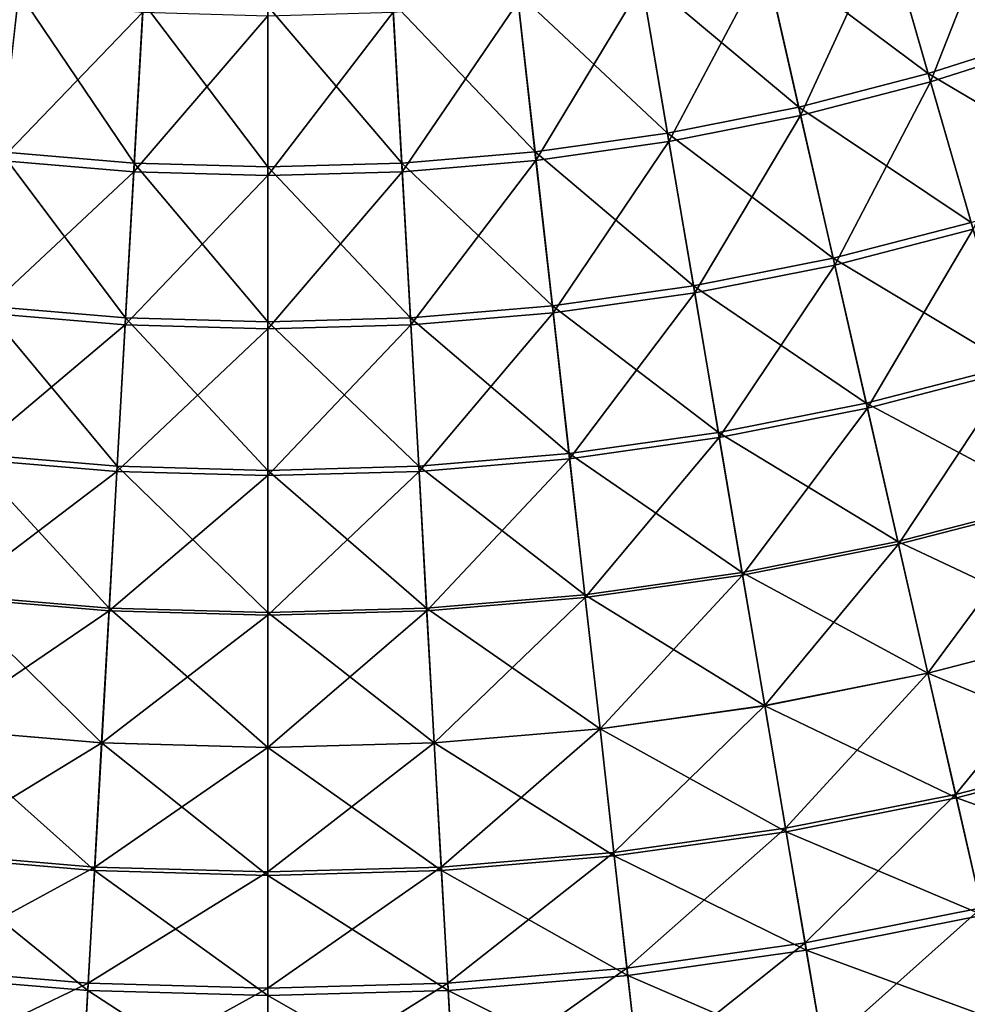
# Model space of a CAD drawing. Header units: millimetres. Extents: x -63 to 63, y -63 to 63.
# Tile 42 of 107: x -4 to 11, y -50 to -35. Entities that reach past the tile are written whole.
import ezdxf

# ---------------------------------------------------------------- set-up
doc = ezdxf.new("R2010")
doc.units = ezdxf.units.MM
doc.header["$LTSCALE"] = 106.095679
doc.layers.add('12', color=7, linetype='CONTINUOUS')
doc.layers.add('6', color=7, linetype='CONTINUOUS')

msp = doc.modelspace()

# ---------------------------------------------------------------- linework, layer by layer
at = {"layer": '12', "linetype": 'Continuous'}
for points in [[(9.658, -33.525, 5.378), (11.523, -32.931, 5.378), (10.348, -35.92, 3.526), (9.658, -33.525, 5.378)], [(10.348, -35.92, 3.526), (11.523, -32.931, 5.378), (12.346, -35.283, 3.526), (10.348, -35.92, 3.526)], [(7.763, -34.014, 5.378), (9.658, -33.525, 5.378), (8.318, -36.444, 3.526), (7.763, -34.014, 5.378)], [(8.318, -36.444, 3.526), (9.658, -33.525, 5.378), (10.348, -35.92, 3.526), (8.318, -36.444, 3.526)], [(5.844, -34.396, 5.378), (7.763, -34.014, 5.378), (6.262, -36.853, 3.526), (5.844, -34.396, 5.378)], [(6.262, -36.853, 3.526), (7.763, -34.014, 5.378), (8.318, -36.444, 3.526), (6.262, -36.853, 3.526)], [(3.906, -34.669, 5.378), (5.844, -34.396, 5.378), (4.185, -37.146, 3.526), (3.906, -34.669, 5.378)], [(4.185, -37.146, 3.526), (5.844, -34.396, 5.378), (6.262, -36.853, 3.526), (4.185, -37.146, 3.526)], [(-3.906, -34.669, 5.378), (-1.956, -34.834, 5.378), (-4.185, -37.146, 3.526), (-3.906, -34.669, 5.378)], [(1.956, -34.834, 5.378), (3.906, -34.669, 5.378), (2.096, -37.322, 3.526), (1.956, -34.834, 5.378)], [(2.096, -37.322, 3.526), (3.906, -34.669, 5.378), (4.185, -37.146, 3.526), (2.096, -37.322, 3.526)], [(-4.185, -37.146, 3.526), (-1.956, -34.834, 5.378), (-2.096, -37.322, 3.526), (-4.185, -37.146, 3.526)], [(-1.956, -34.834, 5.378), (0, -34.889, 5.378), (-2.096, -37.322, 3.526), (-1.956, -34.834, 5.378)], [(0, -34.889, 5.378), (1.956, -34.834, 5.378), (0, -37.381, 3.526), (0, -34.889, 5.378)], [(0, -37.381, 3.526), (1.956, -34.834, 5.378), (2.096, -37.322, 3.526), (0, -37.381, 3.526)], [(-2.096, -37.322, 3.526), (0, -34.889, 5.378), (0, -37.381, 3.526), (-2.096, -37.322, 3.526)], [(10.348, -35.92, 3.526), (12.346, -35.283, 3.526), (11.011, -38.221, 1.548), (10.348, -35.92, 3.526)], [(8.318, -36.444, 3.526), (10.348, -35.92, 3.526), (8.851, -38.778, 1.548), (8.318, -36.444, 3.526)], [(8.851, -38.778, 1.548), (10.348, -35.92, 3.526), (11.011, -38.221, 1.548), (8.851, -38.778, 1.548)], [(6.262, -36.853, 3.526), (8.318, -36.444, 3.526), (6.663, -39.213, 1.548), (6.262, -36.853, 3.526)], [(6.663, -39.213, 1.548), (8.318, -36.444, 3.526), (8.851, -38.778, 1.548), (6.663, -39.213, 1.548)], [(4.185, -37.146, 3.526), (6.262, -36.853, 3.526), (4.453, -39.525, 1.548), (4.185, -37.146, 3.526)], [(4.453, -39.525, 1.548), (6.262, -36.853, 3.526), (6.663, -39.213, 1.548), (4.453, -39.525, 1.548)], [(-4.185, -37.146, 3.526), (-2.096, -37.322, 3.526), (-4.453, -39.525, 1.548), (-4.185, -37.146, 3.526)], [(2.096, -37.322, 3.526), (4.185, -37.146, 3.526), (2.23, -39.713, 1.548), (2.096, -37.322, 3.526)], [(2.23, -39.713, 1.548), (4.185, -37.146, 3.526), (4.453, -39.525, 1.548), (2.23, -39.713, 1.548)], [(-4.453, -39.525, 1.548), (-2.096, -37.322, 3.526), (-2.23, -39.713, 1.548), (-4.453, -39.525, 1.548)], [(-2.096, -37.322, 3.526), (0, -37.381, 3.526), (-2.23, -39.713, 1.548), (-2.096, -37.322, 3.526)], [(0, -37.381, 3.526), (2.096, -37.322, 3.526), (0, -39.775, 1.548), (0, -37.381, 3.526)], [(0, -39.775, 1.548), (2.096, -37.322, 3.526), (2.23, -39.713, 1.548), (0, -39.775, 1.548)], [(-2.23, -39.713, 1.548), (0, -37.381, 3.526), (0, -39.775, 1.548), (-2.23, -39.713, 1.548)], [(8.851, -38.778, 1.548), (11.011, -38.221, 1.548), (9.36, -41.01, -0.549), (8.851, -38.778, 1.548)], [(9.36, -41.01, -0.549), (11.011, -38.221, 1.548), (11.645, -40.421, -0.549), (9.36, -41.01, -0.549)], [(6.663, -39.213, 1.548), (8.851, -38.778, 1.548), (7.046, -41.471, -0.549), (6.663, -39.213, 1.548)], [(7.046, -41.471, -0.549), (8.851, -38.778, 1.548), (9.36, -41.01, -0.549), (7.046, -41.471, -0.549)], [(4.453, -39.525, 1.548), (6.663, -39.213, 1.548), (4.71, -41.801, -0.549), (4.453, -39.525, 1.548)], [(4.71, -41.801, -0.549), (6.663, -39.213, 1.548), (7.046, -41.471, -0.549), (4.71, -41.801, -0.549)], [(-4.453, -39.525, 1.548), (-2.23, -39.713, 1.548), (-4.71, -41.801, -0.549), (-4.453, -39.525, 1.548)], [(2.23, -39.713, 1.548), (4.453, -39.525, 1.548), (2.359, -41.999, -0.549), (2.23, -39.713, 1.548)], [(2.359, -41.999, -0.549), (4.453, -39.525, 1.548), (4.71, -41.801, -0.549), (2.359, -41.999, -0.549)], [(-4.71, -41.801, -0.549), (-2.23, -39.713, 1.548), (-2.359, -41.999, -0.549), (-4.71, -41.801, -0.549)], [(-2.23, -39.713, 1.548), (0, -39.775, 1.548), (-2.359, -41.999, -0.549), (-2.23, -39.713, 1.548)], [(-2.359, -41.999, -0.549), (0, -39.775, 1.548), (0, -42.065, -0.549), (-2.359, -41.999, -0.549)], [(0, -39.775, 1.548), (2.23, -39.713, 1.548), (0, -42.065, -0.549), (0, -39.775, 1.548)], [(0, -42.065, -0.549), (2.23, -39.713, 1.548), (2.359, -41.999, -0.549), (0, -42.065, -0.549)], [(9.36, -41.01, -0.549), (11.645, -40.421, -0.549), (9.845, -43.135, -2.761), (9.36, -41.01, -0.549)], [(9.845, -43.135, -2.761), (11.645, -40.421, -0.549), (12.248, -42.515, -2.761), (9.845, -43.135, -2.761)], [(7.046, -41.471, -0.549), (9.36, -41.01, -0.549), (7.411, -43.619, -2.761), (7.046, -41.471, -0.549)], [(7.411, -43.619, -2.761), (9.36, -41.01, -0.549), (9.845, -43.135, -2.761), (7.411, -43.619, -2.761)], [(4.71, -41.801, -0.549), (7.046, -41.471, -0.549), (4.954, -43.966, -2.761), (4.71, -41.801, -0.549)], [(4.954, -43.966, -2.761), (7.046, -41.471, -0.549), (7.411, -43.619, -2.761), (4.954, -43.966, -2.761)], [(-4.71, -41.801, -0.549), (-2.359, -41.999, -0.549), (-4.954, -43.966, -2.761), (-4.71, -41.801, -0.549)], [(2.359, -41.999, -0.549), (4.71, -41.801, -0.549), (2.481, -44.175, -2.761), (2.359, -41.999, -0.549)], [(2.481, -44.175, -2.761), (4.71, -41.801, -0.549), (4.954, -43.966, -2.761), (2.481, -44.175, -2.761)], [(-4.954, -43.966, -2.761), (-2.359, -41.999, -0.549), (-2.481, -44.175, -2.761), (-4.954, -43.966, -2.761)], [(-2.359, -41.999, -0.549), (0, -42.065, -0.549), (-2.481, -44.175, -2.761), (-2.359, -41.999, -0.549)], [(-2.481, -44.175, -2.761), (0, -42.065, -0.549), (0, -44.244, -2.761), (-2.481, -44.175, -2.761)], [(0, -42.065, -0.549), (2.359, -41.999, -0.549), (0, -44.244, -2.761), (0, -42.065, -0.549)], [(0, -44.244, -2.761), (2.359, -41.999, -0.549), (2.481, -44.175, -2.761), (0, -44.244, -2.761)], [(9.845, -43.135, -2.761), (12.248, -42.515, -2.761), (10.304, -45.146, -5.082), (9.845, -43.135, -2.761)], [(10.304, -45.146, -5.082), (12.248, -42.515, -2.761), (12.82, -44.498, -5.082), (10.304, -45.146, -5.082)], [(7.411, -43.619, -2.761), (9.845, -43.135, -2.761), (7.757, -45.653, -5.082), (7.411, -43.619, -2.761)], [(7.757, -45.653, -5.082), (9.845, -43.135, -2.761), (10.304, -45.146, -5.082), (7.757, -45.653, -5.082)], [(4.954, -43.966, -2.761), (7.411, -43.619, -2.761), (5.185, -46.016, -5.082), (4.954, -43.966, -2.761)], [(5.185, -46.016, -5.082), (7.411, -43.619, -2.761), (7.757, -45.653, -5.082), (5.185, -46.016, -5.082)], [(-4.954, -43.966, -2.761), (-2.481, -44.175, -2.761), (-5.185, -46.016, -5.082), (-4.954, -43.966, -2.761)], [(2.481, -44.175, -2.761), (4.954, -43.966, -2.761), (2.596, -46.235, -5.082), (2.481, -44.175, -2.761)], [(2.596, -46.235, -5.082), (4.954, -43.966, -2.761), (5.185, -46.016, -5.082), (2.596, -46.235, -5.082)], [(-5.185, -46.016, -5.082), (-2.481, -44.175, -2.761), (-2.596, -46.235, -5.082), (-5.185, -46.016, -5.082)], [(-2.481, -44.175, -2.761), (0, -44.244, -2.761), (-2.596, -46.235, -5.082), (-2.481, -44.175, -2.761)], [(-2.596, -46.235, -5.082), (0, -44.244, -2.761), (0, -46.308, -5.082), (-2.596, -46.235, -5.082)], [(0, -44.244, -2.761), (2.481, -44.175, -2.761), (0, -46.308, -5.082), (0, -44.244, -2.761)], [(0, -46.308, -5.082), (2.481, -44.175, -2.761), (2.596, -46.235, -5.082), (0, -46.308, -5.082)], [(10.304, -45.146, -5.082), (12.82, -44.498, -5.082), (10.736, -47.039, -7.505), (10.304, -45.146, -5.082)], [(10.736, -47.039, -7.505), (12.82, -44.498, -5.082), (13.357, -46.363, -7.505), (10.736, -47.039, -7.505)], [(7.757, -45.653, -5.082), (10.304, -45.146, -5.082), (8.082, -47.567, -7.505), (7.757, -45.653, -5.082)], [(8.082, -47.567, -7.505), (10.304, -45.146, -5.082), (10.736, -47.039, -7.505), (8.082, -47.567, -7.505)], [(5.185, -46.016, -5.082), (7.757, -45.653, -5.082), (5.402, -47.946, -7.505), (5.185, -46.016, -5.082)], [(5.402, -47.946, -7.505), (7.757, -45.653, -5.082), (8.082, -47.567, -7.505), (5.402, -47.946, -7.505)], [(-5.185, -46.016, -5.082), (-2.596, -46.235, -5.082), (-5.402, -47.946, -7.505), (-5.185, -46.016, -5.082)], [(2.596, -46.235, -5.082), (5.185, -46.016, -5.082), (2.705, -48.173, -7.505), (2.596, -46.235, -5.082)], [(2.705, -48.173, -7.505), (5.185, -46.016, -5.082), (5.402, -47.946, -7.505), (2.705, -48.173, -7.505)], [(-5.402, -47.946, -7.505), (-2.596, -46.235, -5.082), (-2.705, -48.173, -7.505), (-5.402, -47.946, -7.505)], [(-2.596, -46.235, -5.082), (0, -46.308, -5.082), (-2.705, -48.173, -7.505), (-2.596, -46.235, -5.082)], [(0, -46.308, -5.082), (2.596, -46.235, -5.082), (0, -48.249, -7.505), (0, -46.308, -5.082)], [(0, -48.249, -7.505), (2.596, -46.235, -5.082), (2.705, -48.173, -7.505), (0, -48.249, -7.505)], [(-2.705, -48.173, -7.505), (0, -46.308, -5.082), (0, -48.249, -7.505), (-2.705, -48.173, -7.505)], [(10.736, -47.039, -7.505), (13.357, -46.363, -7.505), (11.14, -48.809, -10.025), (10.736, -47.039, -7.505)], [(8.082, -47.567, -7.505), (10.736, -47.039, -7.505), (8.386, -49.357, -10.025), (8.082, -47.567, -7.505)], [(8.386, -49.357, -10.025), (10.736, -47.039, -7.505), (11.14, -48.809, -10.025), (8.386, -49.357, -10.025)], [(5.402, -47.946, -7.505), (8.082, -47.567, -7.505), (5.605, -49.749, -10.025), (5.402, -47.946, -7.505)], [(5.605, -49.749, -10.025), (8.082, -47.567, -7.505), (8.386, -49.357, -10.025), (5.605, -49.749, -10.025)], [(-5.402, -47.946, -7.505), (-2.705, -48.173, -7.505), (-5.605, -49.749, -10.025), (-5.402, -47.946, -7.505)], [(2.705, -48.173, -7.505), (5.402, -47.946, -7.505), (2.807, -49.985, -10.025), (2.705, -48.173, -7.505)], [(2.807, -49.985, -10.025), (5.402, -47.946, -7.505), (5.605, -49.749, -10.025), (2.807, -49.985, -10.025)], [(-5.605, -49.749, -10.025), (-2.705, -48.173, -7.505), (-2.807, -49.985, -10.025), (-5.605, -49.749, -10.025)], [(-2.705, -48.173, -7.505), (0, -48.249, -7.505), (-2.807, -49.985, -10.025), (-2.705, -48.173, -7.505)], [(0, -48.249, -7.505), (2.705, -48.173, -7.505), (0, -50.064, -10.025), (0, -48.249, -7.505)], [(0, -50.064, -10.025), (2.705, -48.173, -7.505), (2.807, -49.985, -10.025), (0, -50.064, -10.025)], [(-2.807, -49.985, -10.025), (0, -48.249, -7.505), (0, -50.064, -10.025), (-2.807, -49.985, -10.025)], [(8.386, -49.357, -10.025), (11.14, -48.809, -10.025), (8.668, -51.016, -12.634), (8.386, -49.357, -10.025)], [(8.668, -51.016, -12.634), (11.14, -48.809, -10.025), (11.515, -50.45, -12.634), (8.668, -51.016, -12.634)], [(5.605, -49.749, -10.025), (8.386, -49.357, -10.025), (5.794, -51.422, -12.634), (5.605, -49.749, -10.025)], [(5.794, -51.422, -12.634), (8.386, -49.357, -10.025), (8.668, -51.016, -12.634), (5.794, -51.422, -12.634)], [(-5.605, -49.749, -10.025), (-2.807, -49.985, -10.025), (-5.794, -51.422, -12.634), (-5.605, -49.749, -10.025)], [(2.807, -49.985, -10.025), (5.605, -49.749, -10.025), (2.901, -51.666, -12.634), (2.807, -49.985, -10.025)], [(2.901, -51.666, -12.634), (5.605, -49.749, -10.025), (5.794, -51.422, -12.634), (2.901, -51.666, -12.634)], [(-5.794, -51.422, -12.634), (-2.807, -49.985, -10.025), (-2.901, -51.666, -12.634), (-5.794, -51.422, -12.634)], [(-2.807, -49.985, -10.025), (0, -50.064, -10.025), (-2.901, -51.666, -12.634), (-2.807, -49.985, -10.025)], [(-2.901, -51.666, -12.634), (0, -50.064, -10.025), (0, -51.747, -12.634), (-2.901, -51.666, -12.634)], [(0, -50.064, -10.025), (2.807, -49.985, -10.025), (0, -51.747, -12.634), (0, -50.064, -10.025)], [(0, -51.747, -12.634), (2.807, -49.985, -10.025), (2.901, -51.666, -12.634), (0, -51.747, -12.634)]]:
    msp.add_3dface(points, dxfattribs=at)
at = {"layer": '6', "linetype": 'Continuous'}
for points in [[(11.473, -32.789, 7.304), (9.617, -33.38, 7.304), (12.302, -35.157, 5.518), (11.473, -32.789, 7.304)], [(9.617, -33.38, 7.304), (7.73, -33.867, 7.304), (10.311, -35.791, 5.518), (9.617, -33.38, 7.304)], [(12.302, -35.157, 5.518), (9.617, -33.38, 7.304), (10.311, -35.791, 5.518), (12.302, -35.157, 5.518)], [(7.73, -33.867, 7.304), (5.819, -34.247, 7.304), (8.288, -36.313, 5.518), (7.73, -33.867, 7.304)], [(10.311, -35.791, 5.518), (7.73, -33.867, 7.304), (8.288, -36.313, 5.518), (10.311, -35.791, 5.518)], [(5.819, -34.247, 7.304), (3.889, -34.52, 7.304), (6.239, -36.721, 5.518), (5.819, -34.247, 7.304)], [(8.288, -36.313, 5.518), (5.819, -34.247, 7.304), (6.239, -36.721, 5.518), (8.288, -36.313, 5.518)], [(-2.088, -37.188, 5.518), (-3.889, -34.52, 7.304), (-4.17, -37.013, 5.518), (-2.088, -37.188, 5.518)], [(-1.948, -34.683, 7.304), (-3.889, -34.52, 7.304), (-2.088, -37.188, 5.518), (-1.948, -34.683, 7.304)], [(3.889, -34.52, 7.304), (1.948, -34.683, 7.304), (4.17, -37.013, 5.518), (3.889, -34.52, 7.304)], [(6.239, -36.721, 5.518), (3.889, -34.52, 7.304), (4.17, -37.013, 5.518), (6.239, -36.721, 5.518)], [(0, -37.247, 5.518), (-1.948, -34.683, 7.304), (-2.088, -37.188, 5.518), (0, -37.247, 5.518)], [(0, -34.738, 7.304), (-1.948, -34.683, 7.304), (0, -37.247, 5.518), (0, -34.738, 7.304)], [(1.948, -34.683, 7.304), (0, -34.738, 7.304), (2.088, -37.188, 5.518), (1.948, -34.683, 7.304)], [(4.17, -37.013, 5.518), (1.948, -34.683, 7.304), (2.088, -37.188, 5.518), (4.17, -37.013, 5.518)], [(2.088, -37.188, 5.518), (0, -34.738, 7.304), (0, -37.247, 5.518), (2.088, -37.188, 5.518)], [(12.302, -35.157, 5.518), (10.311, -35.791, 5.518), (13.1, -37.439, 3.611), (12.302, -35.157, 5.518)], [(10.311, -35.791, 5.518), (8.288, -36.313, 5.518), (10.981, -38.114, 3.611), (10.311, -35.791, 5.518)], [(13.1, -37.439, 3.611), (10.311, -35.791, 5.518), (10.981, -38.114, 3.611), (13.1, -37.439, 3.611)], [(8.288, -36.313, 5.518), (6.239, -36.721, 5.518), (8.826, -38.67, 3.611), (8.288, -36.313, 5.518)], [(10.981, -38.114, 3.611), (8.288, -36.313, 5.518), (8.826, -38.67, 3.611), (10.981, -38.114, 3.611)], [(6.239, -36.721, 5.518), (4.17, -37.013, 5.518), (6.644, -39.104, 3.611), (6.239, -36.721, 5.518)], [(8.826, -38.67, 3.611), (6.239, -36.721, 5.518), (6.644, -39.104, 3.611), (8.826, -38.67, 3.611)], [(-2.224, -39.602, 3.611), (-4.17, -37.013, 5.518), (-4.441, -39.415, 3.611), (-2.224, -39.602, 3.611)], [(-2.088, -37.188, 5.518), (-4.17, -37.013, 5.518), (-2.224, -39.602, 3.611), (-2.088, -37.188, 5.518)], [(4.17, -37.013, 5.518), (2.088, -37.188, 5.518), (4.441, -39.415, 3.611), (4.17, -37.013, 5.518)], [(6.644, -39.104, 3.611), (4.17, -37.013, 5.518), (4.441, -39.415, 3.611), (6.644, -39.104, 3.611)], [(0, -39.665, 3.611), (-2.088, -37.188, 5.518), (-2.224, -39.602, 3.611), (0, -39.665, 3.611)], [(0, -37.247, 5.518), (-2.088, -37.188, 5.518), (0, -39.665, 3.611), (0, -37.247, 5.518)], [(2.088, -37.188, 5.518), (0, -37.247, 5.518), (2.224, -39.602, 3.611), (2.088, -37.188, 5.518)], [(2.224, -39.602, 3.611), (0, -37.247, 5.518), (0, -39.665, 3.611), (2.224, -39.602, 3.611)], [(4.441, -39.415, 3.611), (2.088, -37.188, 5.518), (2.224, -39.602, 3.611), (4.441, -39.415, 3.611)], [(10.981, -38.114, 3.611), (8.826, -38.67, 3.611), (11.623, -40.344, 1.586), (10.981, -38.114, 3.611)], [(8.826, -38.67, 3.611), (6.644, -39.104, 3.611), (9.342, -40.932, 1.586), (8.826, -38.67, 3.611)], [(11.623, -40.344, 1.586), (8.826, -38.67, 3.611), (9.342, -40.932, 1.586), (11.623, -40.344, 1.586)], [(6.644, -39.104, 3.611), (4.441, -39.415, 3.611), (7.033, -41.391, 1.586), (6.644, -39.104, 3.611)], [(9.342, -40.932, 1.586), (6.644, -39.104, 3.611), (7.033, -41.391, 1.586), (9.342, -40.932, 1.586)], [(-2.354, -41.919, 1.586), (-4.441, -39.415, 3.611), (-4.701, -41.721, 1.586), (-2.354, -41.919, 1.586)], [(-2.224, -39.602, 3.611), (-4.441, -39.415, 3.611), (-2.354, -41.919, 1.586), (-2.224, -39.602, 3.611)], [(4.441, -39.415, 3.611), (2.224, -39.602, 3.611), (4.701, -41.721, 1.586), (4.441, -39.415, 3.611)], [(7.033, -41.391, 1.586), (4.441, -39.415, 3.611), (4.701, -41.721, 1.586), (7.033, -41.391, 1.586)], [(0, -41.985, 1.586), (-2.224, -39.602, 3.611), (-2.354, -41.919, 1.586), (0, -41.985, 1.586)], [(0, -39.665, 3.611), (-2.224, -39.602, 3.611), (0, -41.985, 1.586), (0, -39.665, 3.611)], [(2.224, -39.602, 3.611), (0, -39.665, 3.611), (2.354, -41.919, 1.586), (2.224, -39.602, 3.611)], [(4.701, -41.721, 1.586), (2.224, -39.602, 3.611), (2.354, -41.919, 1.586), (4.701, -41.721, 1.586)], [(2.354, -41.919, 1.586), (0, -39.665, 3.611), (0, -41.985, 1.586), (2.354, -41.919, 1.586)], [(11.623, -40.344, 1.586), (9.342, -40.932, 1.586), (12.236, -42.474, -0.552), (11.623, -40.344, 1.586)], [(9.342, -40.932, 1.586), (7.033, -41.391, 1.586), (9.836, -43.093, -0.552), (9.342, -40.932, 1.586)], [(12.236, -42.474, -0.552), (9.342, -40.932, 1.586), (9.836, -43.093, -0.552), (12.236, -42.474, -0.552)], [(7.033, -41.391, 1.586), (4.701, -41.721, 1.586), (7.404, -43.577, -0.552), (7.033, -41.391, 1.586)], [(9.836, -43.093, -0.552), (7.033, -41.391, 1.586), (7.404, -43.577, -0.552), (9.836, -43.093, -0.552)], [(-2.478, -44.132, -0.552), (-4.701, -41.721, 1.586), (-4.949, -43.923, -0.552), (-2.478, -44.132, -0.552)], [(-2.354, -41.919, 1.586), (-4.701, -41.721, 1.586), (-2.478, -44.132, -0.552), (-2.354, -41.919, 1.586)], [(4.701, -41.721, 1.586), (2.354, -41.919, 1.586), (4.949, -43.923, -0.552), (4.701, -41.721, 1.586)], [(7.404, -43.577, -0.552), (4.701, -41.721, 1.586), (4.949, -43.923, -0.552), (7.404, -43.577, -0.552)], [(0, -44.201, -0.552), (-2.354, -41.919, 1.586), (-2.478, -44.132, -0.552), (0, -44.201, -0.552)], [(0, -41.985, 1.586), (-2.354, -41.919, 1.586), (0, -44.201, -0.552), (0, -41.985, 1.586)], [(2.354, -41.919, 1.586), (0, -41.985, 1.586), (2.478, -44.132, -0.552), (2.354, -41.919, 1.586)], [(4.949, -43.923, -0.552), (2.354, -41.919, 1.586), (2.478, -44.132, -0.552), (4.949, -43.923, -0.552)], [(2.478, -44.132, -0.552), (0, -41.985, 1.586), (0, -44.201, -0.552), (2.478, -44.132, -0.552)], [(12.236, -42.474, -0.552), (9.836, -43.093, -0.552), (12.82, -44.499, -2.797), (12.236, -42.474, -0.552)], [(9.836, -43.093, -0.552), (7.404, -43.577, -0.552), (10.305, -45.148, -2.797), (9.836, -43.093, -0.552)], [(12.82, -44.499, -2.797), (9.836, -43.093, -0.552), (10.305, -45.148, -2.797), (12.82, -44.499, -2.797)], [(7.404, -43.577, -0.552), (4.949, -43.923, -0.552), (7.757, -45.655, -2.797), (7.404, -43.577, -0.552)], [(10.305, -45.148, -2.797), (7.404, -43.577, -0.552), (7.757, -45.655, -2.797), (10.305, -45.148, -2.797)], [(-2.597, -46.236, -2.797), (-4.949, -43.923, -0.552), (-5.185, -46.018, -2.797), (-2.597, -46.236, -2.797)], [(-2.478, -44.132, -0.552), (-4.949, -43.923, -0.552), (-2.597, -46.236, -2.797), (-2.478, -44.132, -0.552)], [(4.949, -43.923, -0.552), (2.478, -44.132, -0.552), (5.185, -46.018, -2.797), (4.949, -43.923, -0.552)], [(7.757, -45.655, -2.797), (4.949, -43.923, -0.552), (5.185, -46.018, -2.797), (7.757, -45.655, -2.797)], [(0, -46.309, -2.797), (-2.478, -44.132, -0.552), (-2.597, -46.236, -2.797), (0, -46.309, -2.797)], [(0, -44.201, -0.552), (-2.478, -44.132, -0.552), (0, -46.309, -2.797), (0, -44.201, -0.552)], [(2.478, -44.132, -0.552), (0, -44.201, -0.552), (2.597, -46.236, -2.797), (2.478, -44.132, -0.552)], [(2.597, -46.236, -2.797), (0, -44.201, -0.552), (0, -46.309, -2.797), (2.597, -46.236, -2.797)], [(5.185, -46.018, -2.797), (2.478, -44.132, -0.552), (2.597, -46.236, -2.797), (5.185, -46.018, -2.797)], [(12.82, -44.499, -2.797), (10.305, -45.148, -2.797), (13.372, -46.416, -5.143), (12.82, -44.499, -2.797)], [(10.305, -45.148, -2.797), (7.757, -45.655, -2.797), (10.749, -47.092, -5.143), (10.305, -45.148, -2.797)], [(13.372, -46.416, -5.143), (10.305, -45.148, -2.797), (10.749, -47.092, -5.143), (13.372, -46.416, -5.143)], [(7.757, -45.655, -2.797), (5.185, -46.018, -2.797), (8.091, -47.621, -5.143), (7.757, -45.655, -2.797)], [(10.749, -47.092, -5.143), (7.757, -45.655, -2.797), (8.091, -47.621, -5.143), (10.749, -47.092, -5.143)], [(-2.708, -48.228, -5.143), (-5.185, -46.018, -2.797), (-5.408, -48, -5.143), (-2.708, -48.228, -5.143)], [(-2.597, -46.236, -2.797), (-5.185, -46.018, -2.797), (-2.708, -48.228, -5.143), (-2.597, -46.236, -2.797)], [(5.185, -46.018, -2.797), (2.597, -46.236, -2.797), (5.408, -48, -5.143), (5.185, -46.018, -2.797)], [(8.091, -47.621, -5.143), (5.185, -46.018, -2.797), (5.408, -48, -5.143), (8.091, -47.621, -5.143)], [(0, -48.304, -5.143), (-2.597, -46.236, -2.797), (-2.708, -48.228, -5.143), (0, -48.304, -5.143)], [(0, -46.309, -2.797), (-2.597, -46.236, -2.797), (0, -48.304, -5.143), (0, -46.309, -2.797)], [(2.597, -46.236, -2.797), (0, -46.309, -2.797), (2.708, -48.228, -5.143), (2.597, -46.236, -2.797)], [(5.408, -48, -5.143), (2.597, -46.236, -2.797), (2.708, -48.228, -5.143), (5.408, -48, -5.143)], [(2.708, -48.228, -5.143), (0, -46.309, -2.797), (0, -48.304, -5.143), (2.708, -48.228, -5.143)], [(13.372, -46.416, -5.143), (10.749, -47.092, -5.143), (13.891, -48.218, -7.586), (13.372, -46.416, -5.143)], [(10.749, -47.092, -5.143), (8.091, -47.621, -5.143), (11.166, -48.921, -7.586), (10.749, -47.092, -5.143)], [(13.891, -48.218, -7.586), (10.749, -47.092, -5.143), (11.166, -48.921, -7.586), (13.891, -48.218, -7.586)], [(8.091, -47.621, -5.143), (5.408, -48, -5.143), (8.405, -49.47, -7.586), (8.091, -47.621, -5.143)], [(11.166, -48.921, -7.586), (8.091, -47.621, -5.143), (8.405, -49.47, -7.586), (11.166, -48.921, -7.586)], [(-2.814, -50.1, -7.586), (-5.408, -48, -5.143), (-5.618, -49.863, -7.586), (-2.814, -50.1, -7.586)], [(-2.708, -48.228, -5.143), (-5.408, -48, -5.143), (-2.814, -50.1, -7.586), (-2.708, -48.228, -5.143)], [(5.408, -48, -5.143), (2.708, -48.228, -5.143), (5.618, -49.863, -7.586), (5.408, -48, -5.143)], [(8.405, -49.47, -7.586), (5.408, -48, -5.143), (5.618, -49.863, -7.586), (8.405, -49.47, -7.586)], [(0, -50.179, -7.586), (-2.708, -48.228, -5.143), (-2.814, -50.1, -7.586), (0, -50.179, -7.586)], [(0, -48.304, -5.143), (-2.708, -48.228, -5.143), (0, -50.179, -7.586), (0, -48.304, -5.143)], [(2.708, -48.228, -5.143), (0, -48.304, -5.143), (2.814, -50.1, -7.586), (2.708, -48.228, -5.143)], [(5.618, -49.863, -7.586), (2.708, -48.228, -5.143), (2.814, -50.1, -7.586), (5.618, -49.863, -7.586)], [(2.814, -50.1, -7.586), (0, -48.304, -5.143), (0, -50.179, -7.586), (2.814, -50.1, -7.586)], [(11.166, -48.921, -7.586), (8.405, -49.47, -7.586), (11.556, -50.629, -10.119), (11.166, -48.921, -7.586)], [(8.405, -49.47, -7.586), (5.618, -49.863, -7.586), (8.699, -51.197, -10.119), (8.405, -49.47, -7.586)], [(11.556, -50.629, -10.119), (8.405, -49.47, -7.586), (8.699, -51.197, -10.119), (11.556, -50.629, -10.119)], [(-2.912, -51.849, -10.119), (-5.618, -49.863, -7.586), (-5.814, -51.604, -10.119), (-2.912, -51.849, -10.119)], [(-2.814, -50.1, -7.586), (-5.618, -49.863, -7.586), (-2.912, -51.849, -10.119), (-2.814, -50.1, -7.586)], [(5.618, -49.863, -7.586), (2.814, -50.1, -7.586), (5.814, -51.604, -10.119), (5.618, -49.863, -7.586)], [(8.699, -51.197, -10.119), (5.618, -49.863, -7.586), (5.814, -51.604, -10.119), (8.699, -51.197, -10.119)], [(0, -51.931, -10.119), (-2.814, -50.1, -7.586), (-2.912, -51.849, -10.119), (0, -51.931, -10.119)], [(0, -50.179, -7.586), (-2.814, -50.1, -7.586), (0, -51.931, -10.119), (0, -50.179, -7.586)], [(2.814, -50.1, -7.586), (0, -50.179, -7.586), (2.912, -51.849, -10.119), (2.814, -50.1, -7.586)], [(2.912, -51.849, -10.119), (0, -50.179, -7.586), (0, -51.931, -10.119), (2.912, -51.849, -10.119)], [(5.814, -51.604, -10.119), (2.814, -50.1, -7.586), (2.912, -51.849, -10.119), (5.814, -51.604, -10.119)]]:
    msp.add_3dface(points, dxfattribs=at)

doc.saveas('drawing.dxf')
